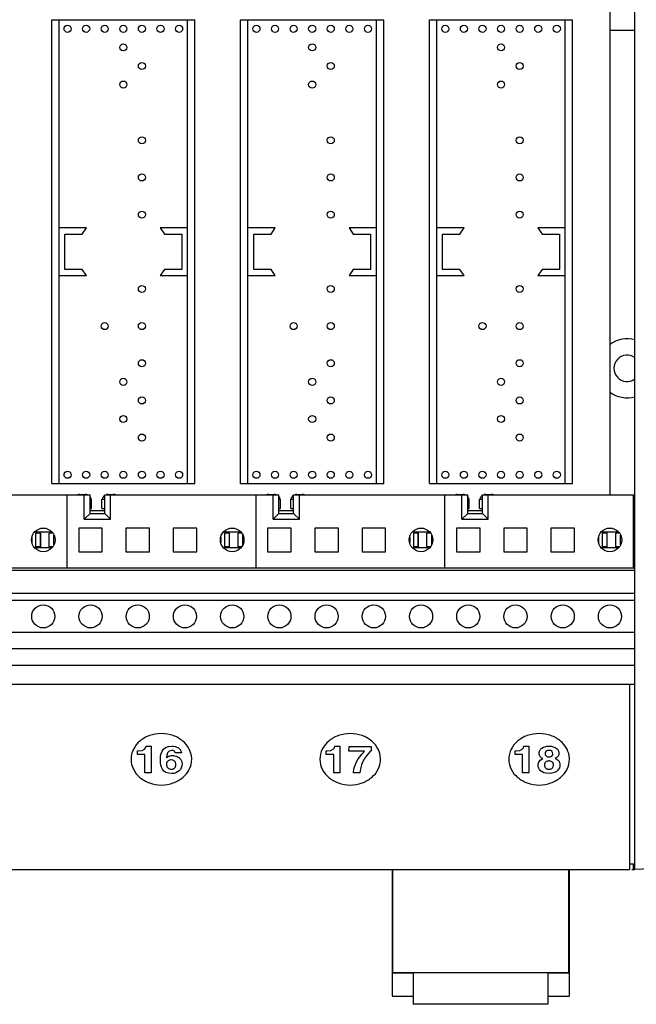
# Model space of a CAD drawing. Header units: inches. Extents: x 0 to 34, y 0 to 22.
# Tile 14 of 72: x 9 to 9.9, y 14.2 to 15.6. Entities that reach past the tile are written whole.
import ezdxf

# ---------------------------------------------------------------- set-up
doc = ezdxf.new("R2010")
doc.units = ezdxf.units.IN
doc.header["$LTSCALE"] = 1.87
doc.header["$MEASUREMENT"] = 0
doc.layers.get('0').update_dxf_attribs({"linetype": 'CONTINUOUS'})
doc.layers.add('DATUMCURVES', color=7, linetype='CONTINUOUS')

msp = doc.modelspace()

# ---------------------------------------------------------------- linework, layer by layer
at = {"color": 7, "linetype": 'CONTINUOUS'}
for p, q in [((9.91001, 14.43202), (9.91001, 16.75535)), ((9.87442, 16.2255), (9.87442, 14.96154)), ((9.0866, 15.63225), (9.2887, 15.63225)), ((9.0866, 14.9774), (9.0866, 15.63225)), ((9.09693, 14.9774), (9.09693, 15.63225)), ((9.27836, 14.9774), (9.27836, 15.63225)), ((9.2887, 14.9774), (9.2887, 15.63225)), ((9.35326, 15.63225), (9.55536, 15.63225)), ((9.35326, 14.9774), (9.35326, 15.63225)), ((9.3636, 14.9774), (9.3636, 15.63225)), ((9.54503, 14.9774), (9.54503, 15.63225)), ((9.55536, 14.9774), (9.55536, 15.63225)), ((9.61993, 15.63225), (9.82203, 15.63225)), ((9.61993, 14.9774), (9.61993, 15.63225)), ((9.63026, 14.9774), (9.63026, 15.63225)), ((9.8117, 14.9774), (9.8117, 15.63225)), ((9.82203, 14.9774), (9.82203, 15.63225)), ((9.1356, 15.33849), (9.09693, 15.33849)), ((9.1051, 15.32982), (9.1296, 15.32982)), ((9.1051, 15.27982), (9.1051, 15.32982)), ((9.1296, 15.32982), (9.1356, 15.33849)), ((9.27836, 15.33849), (9.2397, 15.33849)), ((9.2397, 15.33849), (9.2457, 15.32982)), ((9.2457, 15.32982), (9.2702, 15.32982)), ((9.2702, 15.32982), (9.2702, 15.27982)), ((9.40226, 15.33849), (9.3636, 15.33849)), ((9.37176, 15.32982), (9.39626, 15.32982)), ((9.37176, 15.27982), (9.37176, 15.32982)), ((9.39626, 15.32982), (9.40226, 15.33849)), ((9.54503, 15.33849), (9.50636, 15.33849)), ((9.50636, 15.33849), (9.51236, 15.32982)), ((9.51236, 15.32982), (9.53686, 15.32982)), ((9.53686, 15.32982), (9.53686, 15.27982)), ((9.66893, 15.33849), (9.63026, 15.33849)), ((9.63843, 15.32982), (9.66293, 15.32982)), ((9.63843, 15.27982), (9.63843, 15.32982)), ((9.66293, 15.32982), (9.66893, 15.33849)), ((9.8117, 15.33849), (9.77303, 15.33849)), ((9.77303, 15.33849), (9.77903, 15.32982)), ((9.77903, 15.32982), (9.80353, 15.32982)), ((9.80353, 15.32982), (9.80353, 15.27982)), ((9.1296, 15.27982), (9.1051, 15.27982)), ((9.1356, 15.27116), (9.1296, 15.27982)), ((9.2457, 15.27982), (9.2397, 15.27116)), ((9.2702, 15.27982), (9.2457, 15.27982)), ((9.39626, 15.27982), (9.37176, 15.27982)), ((9.40226, 15.27116), (9.39626, 15.27982)), ((9.51236, 15.27982), (9.50636, 15.27116)), ((9.53686, 15.27982), (9.51236, 15.27982)), ((9.66293, 15.27982), (9.63843, 15.27982)), ((9.66893, 15.27116), (9.66293, 15.27982)), ((9.77903, 15.27982), (9.77303, 15.27116)), ((9.80353, 15.27982), (9.77903, 15.27982)), ((9.09693, 15.27116), (9.1356, 15.27116)), ((9.2397, 15.27116), (9.27836, 15.27116)), ((9.3636, 15.27116), (9.40226, 15.27116)), ((9.50636, 15.27116), (9.54503, 15.27116)), ((9.63026, 15.27116), (9.66893, 15.27116)), ((9.77303, 15.27116), (9.8117, 15.27116)), ((9.0866, 14.9774), (9.2887, 14.9774)), ((9.35326, 14.9774), (9.55536, 14.9774)), ((9.61993, 14.9774), (9.82203, 14.9774)), ((8.89468, 14.96154), (9.14068, 14.96154)), ((9.10801, 14.96154), (9.10801, 14.85852)), ((9.12622, 14.96212), (9.13392, 14.96212)), ((9.13235, 14.92696), (9.13235, 14.96154)), ((9.14068, 14.93529), (9.14068, 14.96154)), ((9.14068, 14.95546), (9.14276, 14.95546)), ((9.14276, 14.94212), (9.14276, 14.95546)), ((9.15735, 14.95546), (9.16135, 14.95546)), ((9.15735, 14.94212), (9.15735, 14.95546)), ((9.16135, 14.96154), (9.40735, 14.96154)), ((9.16135, 14.93529), (9.16135, 14.96154)), ((9.16618, 14.96212), (9.17389, 14.96212)), ((9.16968, 14.92696), (9.16968, 14.96154)), ((9.37468, 14.96154), (9.37468, 14.85852)), ((9.39289, 14.96212), (9.40059, 14.96212)), ((9.39901, 14.92696), (9.39901, 14.96154)), ((9.40735, 14.93529), (9.40735, 14.96154)), ((9.40735, 14.95546), (9.40942, 14.95546)), ((9.40942, 14.94212), (9.40942, 14.95546)), ((9.42401, 14.95546), (9.42801, 14.95546)), ((9.42401, 14.94212), (9.42401, 14.95546)), ((9.42801, 14.96154), (9.67401, 14.96154)), ((9.42801, 14.93529), (9.42801, 14.96154)), ((9.43285, 14.96212), (9.44055, 14.96212)), ((9.43635, 14.92696), (9.43635, 14.96154)), ((9.64135, 14.96154), (9.64135, 14.85852)), ((9.65955, 14.96212), (9.66726, 14.96212)), ((9.66568, 14.92696), (9.66568, 14.96154)), ((9.67401, 14.93529), (9.67401, 14.96154)), ((9.67401, 14.95546), (9.67609, 14.95546)), ((9.67609, 14.94212), (9.67609, 14.95546)), ((9.69068, 14.95546), (9.69468, 14.95546)), ((9.69068, 14.94212), (9.69068, 14.95546)), ((9.69468, 14.96154), (9.90801, 14.96154)), ((9.69468, 14.93529), (9.69468, 14.96154)), ((9.69951, 14.96212), (9.70722, 14.96212)), ((9.70301, 14.92696), (9.70301, 14.96154)), ((9.90801, 14.85852), (9.90801, 14.96154)), ((9.14068, 14.94212), (9.14276, 14.94212)), ((9.14068, 14.93929), (9.16135, 14.93929)), ((9.15735, 14.94212), (9.16135, 14.94212)), ((9.40735, 14.94212), (9.40942, 14.94212)), ((9.40735, 14.93929), (9.42801, 14.93929)), ((9.42401, 14.94212), (9.42801, 14.94212)), ((9.67401, 14.94212), (9.67609, 14.94212)), ((9.67401, 14.93929), (9.69468, 14.93929)), ((9.69068, 14.94212), (9.69468, 14.94212)), ((9.14068, 14.93529), (9.13235, 14.92696)), ((9.13235, 14.92696), (9.16968, 14.92696)), ((9.14068, 14.93529), (9.16135, 14.93529)), ((9.16135, 14.93529), (9.16968, 14.92696)), ((9.40735, 14.93529), (9.39901, 14.92696)), ((9.39901, 14.92696), (9.43635, 14.92696)), ((9.40735, 14.93529), (9.42801, 14.93529)), ((9.42801, 14.93529), (9.43635, 14.92696)), ((9.67401, 14.93529), (9.66568, 14.92696)), ((9.66568, 14.92696), (9.70301, 14.92696)), ((9.67401, 14.93529), (9.69468, 14.93529)), ((9.69468, 14.93529), (9.70301, 14.92696)), ((9.15801, 14.91452), (9.12468, 14.91452)), ((9.12468, 14.91452), (9.12468, 14.88119)), ((9.15801, 14.88119), (9.15801, 14.91452)), ((9.22468, 14.91452), (9.19135, 14.91452)), ((9.19135, 14.91452), (9.19135, 14.88119)), ((9.22468, 14.88119), (9.22468, 14.91452)), ((9.29135, 14.91452), (9.25801, 14.91452)), ((9.25801, 14.91452), (9.25801, 14.88119)), ((9.29135, 14.88119), (9.29135, 14.91452)), ((9.42468, 14.91452), (9.39135, 14.91452)), ((9.39135, 14.91452), (9.39135, 14.88119)), ((9.42468, 14.88119), (9.42468, 14.91452)), ((9.49135, 14.91452), (9.45801, 14.91452)), ((9.45801, 14.91452), (9.45801, 14.88119)), ((9.49135, 14.88119), (9.49135, 14.91452)), ((9.55801, 14.91452), (9.52468, 14.91452)), ((9.52468, 14.91452), (9.52468, 14.88119)), ((9.55801, 14.88119), (9.55801, 14.91452)), ((9.69135, 14.91452), (9.65801, 14.91452)), ((9.65801, 14.91452), (9.65801, 14.88119)), ((9.69135, 14.88119), (9.69135, 14.91452)), ((9.75801, 14.91452), (9.72468, 14.91452)), ((9.72468, 14.91452), (9.72468, 14.88119)), ((9.75801, 14.88119), (9.75801, 14.91452)), ((9.82468, 14.91452), (9.79135, 14.91452)), ((9.79135, 14.91452), (9.79135, 14.88119)), ((9.82468, 14.88119), (9.82468, 14.91452)), ((9.05868, 14.90163), (9.05868, 14.89407)), ((9.06252, 14.90908), (9.08684, 14.90908)), ((9.07101, 14.90719), (9.06435, 14.90719)), ((9.06435, 14.88663), (9.06435, 14.90719)), ((9.07068, 14.88852), (9.07068, 14.90719)), ((9.07101, 14.88663), (9.07101, 14.90719)), ((9.08824, 14.90719), (9.08301, 14.90719)), ((9.08301, 14.88663), (9.08301, 14.90719)), ((9.08968, 14.89101), (9.08968, 14.9047)), ((9.32535, 14.90163), (9.32535, 14.89407)), ((9.32919, 14.90908), (9.35351, 14.90908)), ((9.33768, 14.90719), (9.33101, 14.90719)), ((9.33101, 14.88663), (9.33101, 14.90719)), ((9.33735, 14.88852), (9.33735, 14.90719)), ((9.33768, 14.88663), (9.33768, 14.90719)), ((9.35491, 14.90719), (9.34968, 14.90719)), ((9.34968, 14.88663), (9.34968, 14.90719)), ((9.35635, 14.89101), (9.35635, 14.9047)), ((9.59201, 14.90163), (9.59201, 14.89407)), ((9.59585, 14.90908), (9.62017, 14.90908)), ((9.60435, 14.90719), (9.59768, 14.90719)), ((9.59768, 14.88663), (9.59768, 14.90719)), ((9.60401, 14.88852), (9.60401, 14.90719)), ((9.60435, 14.88663), (9.60435, 14.90719)), ((9.62158, 14.90719), (9.61635, 14.90719)), ((9.61635, 14.88663), (9.61635, 14.90719)), ((9.62301, 14.89101), (9.62301, 14.9047)), ((9.85868, 14.90163), (9.85868, 14.89407)), ((9.86252, 14.90908), (9.88684, 14.90908)), ((9.87101, 14.90719), (9.86435, 14.90719)), ((9.86435, 14.88663), (9.86435, 14.90719)), ((9.87068, 14.88852), (9.87068, 14.90719)), ((9.87101, 14.88663), (9.87101, 14.90719)), ((9.88824, 14.90719), (9.88301, 14.90719)), ((9.88301, 14.88663), (9.88301, 14.90719)), ((9.88968, 14.89101), (9.88968, 14.9047)), ((9.08684, 14.88663), (9.06252, 14.88663)), ((9.06435, 14.88852), (9.07101, 14.88852)), ((9.08301, 14.88852), (9.08824, 14.88852)), ((9.35351, 14.88663), (9.32919, 14.88663)), ((9.33101, 14.88852), (9.33768, 14.88852)), ((9.34968, 14.88852), (9.35491, 14.88852)), ((9.62017, 14.88663), (9.59585, 14.88663)), ((9.59768, 14.88852), (9.60435, 14.88852)), ((9.61635, 14.88852), (9.62158, 14.88852)), ((9.88684, 14.88663), (9.86252, 14.88663)), ((9.86435, 14.88852), (9.87101, 14.88852)), ((9.88301, 14.88852), (9.88824, 14.88852)), ((9.12468, 14.88119), (9.15801, 14.88119)), ((9.19135, 14.88119), (9.22468, 14.88119)), ((9.25801, 14.88119), (9.29135, 14.88119)), ((9.39135, 14.88119), (9.42468, 14.88119)), ((9.45801, 14.88119), (9.49135, 14.88119)), ((9.52468, 14.88119), (9.55801, 14.88119)), ((9.65801, 14.88119), (9.69135, 14.88119)), ((9.72468, 14.88119), (9.75801, 14.88119)), ((9.79135, 14.88119), (9.82468, 14.88119)), ((4.31601, 14.85852), (9.91001, 14.85852)), ((9.91001, 14.85452), (4.31601, 14.85452)), ((4.31601, 14.82252), (9.91001, 14.82252)), ((4.31601, 14.81269), (9.91001, 14.81269)), ((4.31601, 14.76769), (9.91001, 14.76769)), ((4.30601, 14.74419), (9.91001, 14.74419)), ((4.30601, 14.72085), (9.91001, 14.72085)), ((4.30601, 14.69419), (9.91001, 14.69419)), ((9.90236, 14.69419), (9.90236, 14.43219)), ((9.90235, 14.44035), (9.91001, 14.44035)), ((9.9077, 14.44035), (9.9077, 14.43219)), ((4.30601, 14.43219), (9.90236, 14.43219)), ((9.56703, 14.43219), (9.56703, 14.25315)), ((9.56786, 14.43219), (9.56786, 14.28678)), ((9.8162, 14.43219), (9.8162, 14.28678)), ((9.81703, 14.43219), (9.81703, 14.25315)), ((9.90579, 14.43219), (9.91001, 14.43219)), ((10.01573, 14.43664), (9.91001, 14.43202)), ((9.56703, 14.28638), (9.59703, 14.28638)), ((9.56786, 14.28678), (9.8162, 14.28678)), ((9.59703, 14.28678), (9.59703, 14.24178)), ((9.78703, 14.28678), (9.78703, 14.24178)), ((9.78703, 14.28638), (9.81703, 14.28638)), ((9.56703, 14.25315), (9.59703, 14.25315)), ((9.78703, 14.25315), (9.81703, 14.25315)), ((9.78703, 14.24178), (9.59703, 14.24178))]:
    msp.add_line(p, q, dxfattribs=at)
at = {"color": 3, "linetype": 'CONTINUOUS'}
for p, q in [((9.91001, 15.61751), (9.87442, 15.61751)), ((9.90801, 14.86011), (9.91001, 14.86011))]:
    msp.add_line(p, q, dxfattribs=at)
at = {"color": 7, "linetype": 'CONTINUOUS'}
for centre, radius in [((9.10891, 15.61978), 0.005), ((9.13515, 15.61978), 0.005), ((9.1614, 15.61978), 0.005), ((9.18765, 15.61978), 0.005), ((9.21389, 15.61978), 0.005), ((9.24014, 15.61978), 0.005), ((9.26639, 15.61978), 0.005), ((9.37557, 15.61978), 0.005), ((9.40182, 15.61978), 0.005), ((9.42807, 15.61978), 0.005), ((9.45431, 15.61978), 0.005), ((9.48056, 15.61978), 0.005), ((9.50681, 15.61978), 0.005), ((9.53305, 15.61978), 0.005), ((9.64224, 15.61978), 0.005), ((9.66849, 15.61978), 0.005), ((9.69473, 15.61978), 0.005), ((9.72098, 15.61978), 0.005), ((9.74723, 15.61978), 0.005), ((9.77347, 15.61978), 0.005), ((9.79972, 15.61978), 0.005), ((9.18765, 15.59354), 0.005), ((9.45431, 15.59354), 0.005), ((9.72098, 15.59354), 0.005), ((9.21389, 15.56729), 0.005), ((9.48056, 15.56729), 0.005), ((9.74723, 15.56729), 0.005), ((9.18765, 15.54104), 0.005), ((9.45431, 15.54104), 0.005), ((9.72098, 15.54104), 0.005), ((9.21389, 15.4623), 0.005), ((9.48056, 15.4623), 0.005), ((9.74723, 15.4623), 0.005), ((9.21389, 15.40981), 0.005), ((9.48056, 15.40981), 0.005), ((9.74723, 15.40981), 0.005), ((9.21389, 15.35732), 0.005), ((9.48056, 15.35732), 0.005), ((9.74723, 15.35732), 0.005), ((9.21389, 15.25233), 0.005), ((9.48056, 15.25233), 0.005), ((9.74723, 15.25233), 0.005), ((9.1614, 15.19984), 0.005), ((9.21389, 15.19984), 0.005), ((9.42807, 15.19984), 0.005), ((9.48056, 15.19984), 0.005), ((9.69473, 15.19984), 0.005), ((9.74723, 15.19984), 0.005), ((9.21389, 15.14734), 0.005), ((9.48056, 15.14734), 0.005), ((9.74723, 15.14734), 0.005), ((9.18765, 15.1211), 0.005), ((9.45431, 15.1211), 0.005), ((9.72098, 15.1211), 0.005), ((9.21389, 15.09485), 0.005), ((9.48056, 15.09485), 0.005), ((9.74723, 15.09485), 0.005), ((9.18765, 15.0686), 0.005), ((9.45431, 15.0686), 0.005), ((9.72098, 15.0686), 0.005), ((9.21389, 15.04236), 0.005), ((9.48056, 15.04236), 0.005), ((9.74723, 15.04236), 0.005), ((9.10891, 14.98986), 0.005), ((9.13515, 14.98986), 0.005), ((9.1614, 14.98986), 0.005), ((9.18765, 14.98986), 0.005), ((9.21389, 14.98986), 0.005), ((9.24014, 14.98986), 0.005), ((9.26639, 14.98986), 0.005), ((9.37557, 14.98986), 0.005), ((9.40182, 14.98986), 0.005), ((9.42807, 14.98986), 0.005), ((9.45431, 14.98986), 0.005), ((9.48056, 14.98986), 0.005), ((9.50681, 14.98986), 0.005), ((9.53305, 14.98986), 0.005), ((9.64224, 14.98986), 0.005), ((9.66849, 14.98986), 0.005), ((9.69473, 14.98986), 0.005), ((9.72098, 14.98986), 0.005), ((9.74723, 14.98986), 0.005), ((9.77347, 14.98986), 0.005), ((9.79972, 14.98986), 0.005), ((9.07468, 14.89785), 0.01667), ((9.34135, 14.89785), 0.01667), ((9.60801, 14.89785), 0.01667), ((9.87468, 14.89785), 0.01667), ((9.07468, 14.78983), 0.01633), ((9.14135, 14.78983), 0.01633), ((9.20801, 14.78983), 0.01633), ((9.27468, 14.78983), 0.01633), ((9.34135, 14.78983), 0.01633), ((9.40801, 14.78983), 0.01633), ((9.47468, 14.78983), 0.01633), ((9.54135, 14.78983), 0.01633), ((9.60801, 14.78983), 0.01633), ((9.67468, 14.78983), 0.01633), ((9.74135, 14.78983), 0.01633), ((9.80801, 14.78983), 0.01633), ((9.87468, 14.78983), 0.01633)]:
    msp.add_circle(centre, radius, dxfattribs=at)
for centre, radius, start, end in [((9.89902, 15.14019), 0.04167, 74.67737, 126.28678), ((9.89902, 15.14019), 0.01867, 53.86026, 306.13974), ((9.89902, 15.14019), 0.04167, 233.71322, 285.32263), ((9.12622, 14.95329), 0.00883, 90, 110.74295), ((9.13392, 14.95329), 0.00883, 69.25705, 90), ((9.13392, 14.95329), 0.00883, 14.19856, 39.95425), ((9.16618, 14.95329), 0.00883, 123.25063, 165.80144), ((9.16618, 14.95329), 0.00883, 90, 105.15824), ((9.17389, 14.95329), 0.00883, 69.25705, 90), ((9.39289, 14.95329), 0.00883, 90, 110.74295), ((9.40059, 14.95329), 0.00883, 69.25705, 90), ((9.40059, 14.95329), 0.00883, 14.19856, 39.95425), ((9.43285, 14.95329), 0.00883, 123.25063, 165.80144), ((9.43285, 14.95329), 0.00883, 90, 105.15824), ((9.44055, 14.95329), 0.00883, 69.25705, 90), ((9.65955, 14.95329), 0.00883, 90, 110.74295), ((9.66726, 14.95329), 0.00883, 69.25705, 90), ((9.66726, 14.95329), 0.00883, 14.19856, 39.95425), ((9.69951, 14.95329), 0.00883, 123.25063, 165.80144), ((9.69951, 14.95329), 0.00883, 90, 105.15824), ((9.70722, 14.95329), 0.00883, 69.25705, 90)]:
    msp.add_arc(centre, radius, start, end, dxfattribs=at)
at = {"layer": 'DATUMCURVES', "color": 40, "linetype": 'CONTINUOUS'}
for points, knots in [([(9.28416, 14.58953, 2.99957), (9.28392, 14.59387, 3.00227), (9.28146, 14.60298, 3.00797), (9.27236, 14.61421, 3.01499), (9.2586, 14.62222, 3.01999), (9.24134, 14.62526, 3.02189), (9.22408, 14.62222, 3.01999), (9.21032, 14.61421, 3.01499), (9.2009, 14.60255, 3.0077), (9.19849, 14.59279, 3.0016), (9.19849, 14.58791, 2.99855)], [0, 0, 0, 0, 0.1126649, 0.2394129, 0.3661608, 0.4929088, 0.6196816, 0.7464544, 0.8732272, 1, 1, 1, 1]), ([(9.55082, 14.58953, 2.99956), (9.55059, 14.59386, 3.00227), (9.54812, 14.60298, 3.00796), (9.53903, 14.61421, 3.01498), (9.52527, 14.62222, 3.01999), (9.50801, 14.62526, 3.02189), (9.49076, 14.62222, 3.01999), (9.47699, 14.61421, 3.01498), (9.46757, 14.60254, 3.00769), (9.46515, 14.59278, 3.0016), (9.46515, 14.5879, 2.99855)], [0, 0, 0, 0, 0.1126559, 0.2393938, 0.3661318, 0.4928697, 0.6196523, 0.7464348, 0.8732174, 1, 1, 1, 1]), ([(9.81749, 14.58953, 2.99957), (9.81725, 14.59387, 3.00227), (9.81479, 14.60298, 3.00797), (9.8057, 14.61421, 3.01499), (9.79194, 14.62222, 3.01999), (9.77468, 14.62526, 3.02189), (9.75742, 14.62222, 3.01999), (9.74365, 14.61421, 3.01499), (9.73423, 14.60255, 3.0077), (9.73182, 14.59279, 3.0016), (9.73182, 14.58791, 2.99855)], [0, 0, 0, 0, 0.1126861, 0.239458, 0.3662299, 0.4930018, 0.6197513, 0.7465009, 0.8732504, 1, 1, 1, 1]), ([(9.25644, 14.60643, 3.01012), (9.25735, 14.60643, 3.01012), (9.26085, 14.60622, 3.00999), (9.26617, 14.60396, 3.00858), (9.26832, 14.60134, 3.00694), (9.26922, 14.59888, 3.0054), (9.26963, 14.59689, 3.00416)], [0, 0, 0, 0, 0.238172, 0.476344, 0.738172, 1, 1, 1, 1]), ([(9.7801, 14.58878, 2.9991), (9.77835, 14.58952, 2.99956), (9.77566, 14.59139, 3.00073), (9.7743, 14.59597, 3.00358), (9.77548, 14.60069, 3.00654), (9.77948, 14.60495, 3.0092), (9.78466, 14.60643, 3.01012), (9.78853, 14.60643, 3.01012)], [0, 0, 0, 0, 0.1763984, 0.3527967, 0.5145975, 0.6763984, 1, 1, 1, 1]), ([(9.78853, 14.60643, 3.01012), (9.79313, 14.60643, 3.01012), (9.80019, 14.60419, 3.00872), (9.80399, 14.59591, 3.00355), (9.80103, 14.59063, 3.00025), (9.79747, 14.58905, 2.99926)], [0, 0, 0, 0, 0.3082227, 0.6164454, 1, 1, 1, 1]), ([(9.24863, 14.59, 2.99985), (9.24922, 14.59069, 3.00029), (9.25051, 14.59186, 3.00102), (9.25354, 14.59291, 3.00167), (9.25791, 14.59333, 3.00194), (9.26331, 14.59238, 3.00134), (9.26881, 14.58868, 2.99903), (9.2705, 14.58433, 2.99631), (9.2705, 14.58152, 2.99456)], [0, 0, 0, 0, 0.1747738, 0.2621607, 0.3495477, 0.5121607, 0.6747738, 1, 1, 1, 1]), ([(9.79422, 14.59583, 3.0035), (9.79418, 14.59708, 3.00428), (9.79314, 14.59972, 3.00593), (9.78845, 14.60095, 3.0067), (9.78407, 14.59952, 3.00581), (9.78305, 14.59717, 3.00434), (9.7831, 14.59583, 3.0035)], [0, 0, 0, 0, 0.208299, 0.4165981, 0.708299, 1, 1, 1, 1]), ([(9.7831, 14.59583, 3.0035), (9.78313, 14.59475, 3.00282), (9.78393, 14.59237, 3.00133), (9.78863, 14.59063, 3.00025), (9.79331, 14.59212, 3.00118), (9.79426, 14.59454, 3.00269), (9.79422, 14.59583, 3.0035)], [0, 0, 0, 0, 0.26092, 0.52184, 0.76092, 1, 1, 1, 1]), ([(9.19849, 14.58791, 2.99855), (9.19849, 14.58303, 2.9955), (9.2009, 14.57327, 2.9894), (9.21032, 14.5616, 2.98211), (9.22408, 14.55359, 2.97711), (9.24134, 14.55055, 2.9752), (9.2586, 14.55359, 2.97711), (9.27236, 14.5616, 2.98211), (9.28181, 14.57327, 2.9894), (9.28433, 14.58357, 2.99584), (9.28419, 14.58899, 2.99923), (9.28416, 14.58953, 2.99957)], [0, 0, 0, 0, 0.1232996, 0.2465992, 0.3698988, 0.4931984, 0.6164739, 0.7397494, 0.8630248, 0.9863003, 1, 1, 1, 1]), ([(9.25538, 14.58719, 2.9981), (9.25372, 14.58719, 2.9981), (9.25121, 14.58652, 2.99768), (9.24912, 14.58393, 2.99606), (9.2485, 14.58092, 2.99418), (9.24904, 14.57778, 2.99222), (9.25091, 14.57485, 2.99039), (9.25365, 14.57369, 2.98967), (9.25563, 14.57373, 2.98969)], [0, 0, 0, 0, 0.2681822, 0.4022733, 0.5363644, 0.6522733, 0.7681822, 1, 1, 1, 1]), ([(9.46515, 14.5879, 2.99855), (9.46515, 14.58303, 2.9955), (9.46757, 14.57327, 2.9894), (9.47699, 14.5616, 2.98211), (9.49076, 14.55359, 2.97711), (9.50801, 14.55055, 2.9752), (9.52527, 14.55359, 2.97711), (9.53903, 14.5616, 2.98211), (9.54847, 14.57327, 2.9894), (9.551, 14.58357, 2.99584), (9.55085, 14.58899, 2.99922), (9.55082, 14.58953, 2.99956)], [0, 0, 0, 0, 0.1233091, 0.2466181, 0.3699272, 0.4932362, 0.6165019, 0.7397675, 0.8630331, 0.9862987, 1, 1, 1, 1]), ([(9.73182, 14.58791, 2.99855), (9.73182, 14.58303, 2.9955), (9.73423, 14.57327, 2.9894), (9.74365, 14.5616, 2.98211), (9.75742, 14.55359, 2.97711), (9.77468, 14.55055, 2.9752), (9.79194, 14.55359, 2.97711), (9.8057, 14.5616, 2.98211), (9.81514, 14.57327, 2.9894), (9.81766, 14.58357, 2.99584), (9.81752, 14.58899, 2.99923), (9.81749, 14.58953, 2.99957)], [0, 0, 0, 0, 0.1232764, 0.2465527, 0.3698291, 0.4931055, 0.6164036, 0.7397016, 0.8629997, 0.9862978, 1, 1, 1, 1]), ([(9.7886, 14.58555, 2.99707), (9.78758, 14.58556, 2.99708), (9.78632, 14.58531, 2.99693), (9.78415, 14.58429, 2.99629), (9.78274, 14.58252, 2.99518), (9.78218, 14.57986, 2.99352), (9.78265, 14.57714, 2.99182), (9.78395, 14.57527, 2.99065), (9.78595, 14.57403, 2.98988), (9.78786, 14.57373, 2.98969), (9.78878, 14.57373, 2.98969)], [0, 0, 0, 0, 0.1327414, 0.2654829, 0.3982243, 0.5309658, 0.6482243, 0.7654829, 0.8827414, 1, 1, 1, 1]), ([(9.78878, 14.57373, 2.98969), (9.78984, 14.57373, 2.98969), (9.79189, 14.57414, 2.98995), (9.79442, 14.57616, 2.99121), (9.79552, 14.57971, 2.99343), (9.7945, 14.58319, 2.9956), (9.79215, 14.58489, 2.99666), (9.79036, 14.58545, 2.99701), (9.78912, 14.58554, 2.99707), (9.7886, 14.58555, 2.99707)], [0, 0, 0, 0, 0.1237275, 0.2474551, 0.4949102, 0.7474551, 0.8737275, 0.9368638, 1, 1, 1, 1]), ([(9.79747, 14.58905, 2.99926), (9.7996, 14.58815, 2.9987), (9.80286, 14.58604, 2.99738), (9.80485, 14.58068, 2.99403), (9.80233, 14.57151, 2.9883), (9.7946, 14.56779, 2.98598), (9.78872, 14.56779, 2.98598)], [0, 0, 0, 0, 0.252788, 0.5055759, 0.752788, 1, 1, 1, 1])]:
    msp.add_open_spline(points, degree=3, knots=knots, dxfattribs=at)
for points in [[(9.20882, 14.59991, 3.00605), (9.21725, 14.59991, 3.00605), (9.2195, 14.60362, 3.00837), (9.21969, 14.60643, 3.01012)], [(9.21969, 14.60643, 3.01012), (9.21969, 14.60643, 3.01012), (9.22688, 14.60643, 3.01012), (9.22688, 14.60643, 3.01012)], [(9.22688, 14.60643, 3.01012), (9.22688, 14.60643, 3.01012), (9.22688, 14.5688, 2.98661), (9.22688, 14.5688, 2.98661)], [(9.23994, 14.58671, 2.9978), (9.23994, 14.59387, 3.00227), (9.24107, 14.60643, 3.01012), (9.25644, 14.60643, 3.01012)], [(9.4755, 14.59991, 3.00605), (9.48393, 14.59991, 3.00605), (9.48618, 14.60362, 3.00837), (9.48637, 14.60643, 3.01012)], [(9.48637, 14.60643, 3.01012), (9.48637, 14.60643, 3.01012), (9.49356, 14.60643, 3.01012), (9.49356, 14.60643, 3.01012)], [(9.49356, 14.60643, 3.01012), (9.49356, 14.60643, 3.01012), (9.49356, 14.5688, 2.98661), (9.49356, 14.5688, 2.98661)], [(9.50624, 14.59922, 3.00562), (9.50624, 14.59922, 3.00562), (9.50643, 14.60579, 3.00973), (9.50643, 14.60579, 3.00973)], [(9.50643, 14.60579, 3.00973), (9.50643, 14.60579, 3.00973), (9.53768, 14.60579, 3.00973), (9.53768, 14.60579, 3.00973)], [(9.53768, 14.60579, 3.00973), (9.53768, 14.60579, 3.00973), (9.53768, 14.60007, 3.00615), (9.53768, 14.60007, 3.00615)], [(9.74216, 14.59991, 3.00605), (9.7506, 14.59991, 3.00605), (9.75285, 14.60362, 3.00837), (9.75303, 14.60643, 3.01012)], [(9.75303, 14.60643, 3.01012), (9.75303, 14.60643, 3.01012), (9.76022, 14.60643, 3.01012), (9.76022, 14.60643, 3.01012)], [(9.76022, 14.60643, 3.01012), (9.76022, 14.60643, 3.01012), (9.76022, 14.5688, 2.98661), (9.76022, 14.5688, 2.98661)], [(9.20757, 14.59991, 3.00605), (9.20757, 14.59991, 3.00605), (9.20882, 14.59991, 3.00605), (9.20882, 14.59991, 3.00605)], [(9.20757, 14.59472, 3.0028), (9.20757, 14.59472, 3.0028), (9.20757, 14.59991, 3.00605), (9.20757, 14.59991, 3.00605)], [(9.21813, 14.59472, 3.0028), (9.21813, 14.59472, 3.0028), (9.20757, 14.59472, 3.0028), (9.20757, 14.59472, 3.0028)], [(9.21813, 14.5688, 2.98661), (9.21813, 14.5688, 2.98661), (9.21813, 14.59472, 3.0028), (9.21813, 14.59472, 3.0028)], [(9.25582, 14.6005, 3.00641), (9.25013, 14.6005, 3.00641), (9.24882, 14.59498, 3.00297), (9.2485, 14.59011, 2.99992)], [(9.26094, 14.59689, 3.00416), (9.26069, 14.59901, 3.00549), (9.25907, 14.6005, 3.00641), (9.25582, 14.6005, 3.00641)], [(9.26963, 14.59689, 3.00416), (9.26963, 14.59689, 3.00416), (9.26094, 14.59689, 3.00416), (9.26094, 14.59689, 3.00416)], [(9.47425, 14.59991, 3.00605), (9.47425, 14.59991, 3.00605), (9.4755, 14.59991, 3.00605), (9.4755, 14.59991, 3.00605)], [(9.47425, 14.59472, 3.0028), (9.47425, 14.59472, 3.0028), (9.47425, 14.59991, 3.00605), (9.47425, 14.59991, 3.00605)], [(9.48481, 14.59472, 3.0028), (9.48481, 14.59472, 3.0028), (9.47425, 14.59472, 3.0028), (9.47425, 14.59472, 3.0028)], [(9.48481, 14.5688, 2.98661), (9.48481, 14.5688, 2.98661), (9.48481, 14.59472, 3.0028), (9.48481, 14.59472, 3.0028)], [(9.52831, 14.59922, 3.00562), (9.52831, 14.59922, 3.00562), (9.50624, 14.59922, 3.00562), (9.50624, 14.59922, 3.00562)], [(9.51249, 14.5688, 2.98661), (9.51343, 14.58385, 2.99601), (9.52456, 14.59583, 3.0035), (9.52831, 14.59922, 3.00562)], [(9.53768, 14.60007, 3.00615), (9.53343, 14.59615, 3.0037), (9.52256, 14.58502, 2.99674), (9.52149, 14.5688, 2.98661)], [(9.74091, 14.59991, 3.00605), (9.74091, 14.59991, 3.00605), (9.74216, 14.59991, 3.00605), (9.74216, 14.59991, 3.00605)], [(9.74091, 14.59472, 3.0028), (9.74091, 14.59472, 3.0028), (9.74091, 14.59991, 3.00605), (9.74091, 14.59991, 3.00605)], [(9.75147, 14.59472, 3.0028), (9.75147, 14.59472, 3.0028), (9.74091, 14.59472, 3.0028), (9.74091, 14.59472, 3.0028)], [(9.75147, 14.5688, 2.98661), (9.75147, 14.5688, 2.98661), (9.75147, 14.59472, 3.0028), (9.75147, 14.59472, 3.0028)], [(9.256, 14.56779, 2.98598), (9.24257, 14.56779, 2.98598), (9.23994, 14.57733, 2.99194), (9.23994, 14.58671, 2.9978)], [(9.2485, 14.59011, 2.99992), (9.2485, 14.59011, 2.99992), (9.24863, 14.59, 2.99985), (9.24863, 14.59, 2.99985)], [(9.26175, 14.58088, 2.99416), (9.26175, 14.58565, 2.99714), (9.25813, 14.58719, 2.9981), (9.25538, 14.58719, 2.9981)], [(9.25563, 14.57373, 2.98969), (9.25713, 14.57376, 2.98971), (9.26033, 14.57475, 2.99033), (9.26175, 14.57834, 2.99257), (9.26175, 14.58088, 2.99416)], [(9.2705, 14.58152, 2.99456), (9.2705, 14.5733, 2.98942), (9.26457, 14.56779, 2.98598), (9.256, 14.56779, 2.98598)], [(9.77335, 14.57924, 2.99313), (9.77335, 14.58115, 2.99433), (9.77335, 14.58613, 2.99744), (9.7801, 14.58878, 2.9991)], [(9.78872, 14.56779, 2.98598), (9.77728, 14.56779, 2.98598), (9.77335, 14.5741, 2.98992), (9.77335, 14.57924, 2.99313)], [(9.22688, 14.5688, 2.98661), (9.22688, 14.5688, 2.98661), (9.21813, 14.5688, 2.98661), (9.21813, 14.5688, 2.98661)], [(9.49356, 14.5688, 2.98661), (9.49356, 14.5688, 2.98661), (9.48481, 14.5688, 2.98661), (9.48481, 14.5688, 2.98661)], [(9.52149, 14.5688, 2.98661), (9.52149, 14.5688, 2.98661), (9.51249, 14.5688, 2.98661), (9.51249, 14.5688, 2.98661)], [(9.76022, 14.5688, 2.98661), (9.76022, 14.5688, 2.98661), (9.75147, 14.5688, 2.98661), (9.75147, 14.5688, 2.98661)]]:
    msp.add_open_spline(points, degree=3, dxfattribs=at)

doc.saveas('drawing.dxf')
